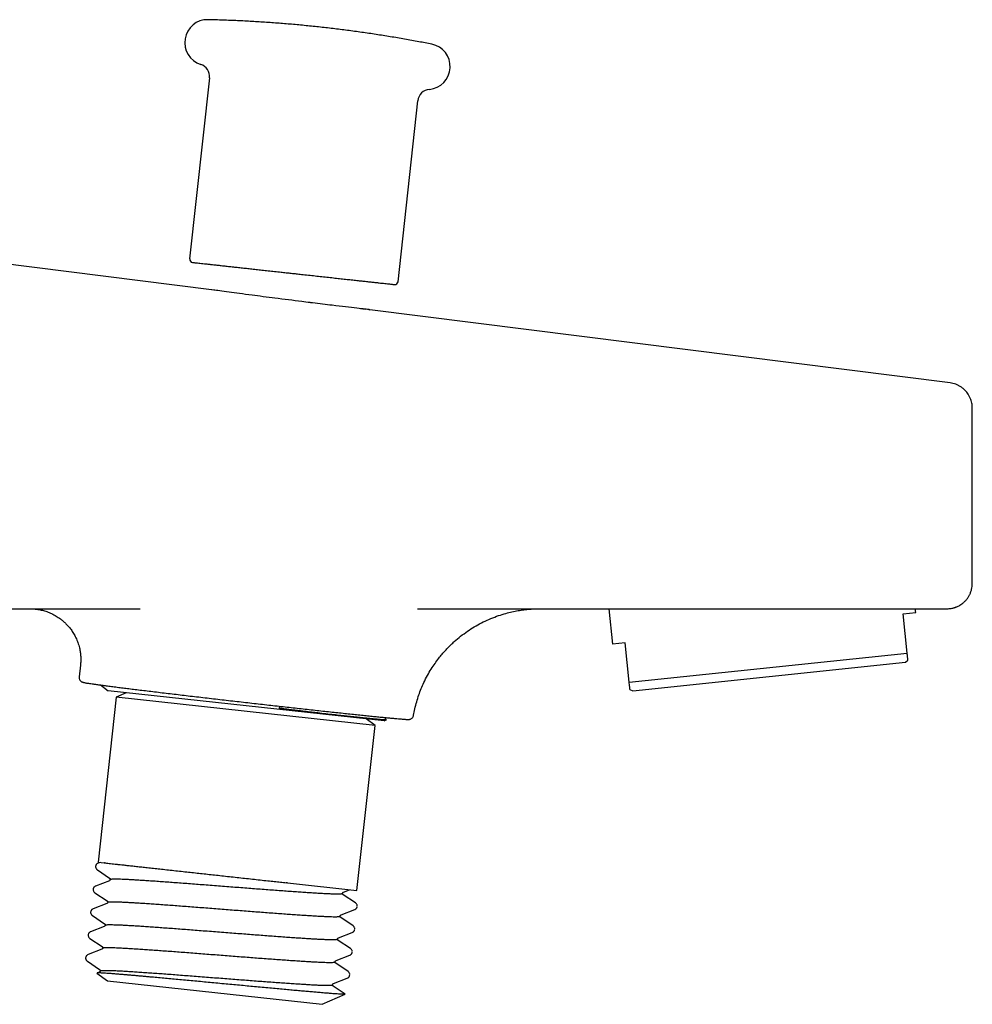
# Model space of a CAD drawing. Header units: millimetres. Extents: x 8 to 1762, y 12 to 2803.
# Tile 66 of 118: x 1262 to 1337, y 1511 to 1589. Entities that reach past the tile are written whole.
import ezdxf

# ---------------------------------------------------------------- set-up
doc = ezdxf.new("R2010")
doc.units = ezdxf.units.MM

msp = doc.modelspace()

# ---------------------------------------------------------------- linework, layer by layer
at = {"color": 7, "linetype": 'Continuous', "lineweight": 30}
for p, q in [((1277.105, 1584.115), (1275.545, 1569.866)), ((1291.947, 1568.071), (1293.507, 1582.319)), ((1277.265, 1567.442), (1252.385, 1570.58)), ((1288.996, 1565.953), (1289.368, 1565.91)), ((1289.643, 1565.879), (1289.737, 1565.868)), ((1335.402, 1560.107), (1289.719, 1565.87)), ((1337.152, 1544.334), (1337.152, 1558.123)), ((1231.132, 1542.334), (1271.642, 1542.334)), ((1293.483, 1542.334), (1329.968, 1542.334)), ((1308.532, 1542.334), (1308.826, 1539.535)), ((1331.7, 1541.939), (1332.695, 1542.044)), ((1332.695, 1542.044), (1332.664, 1542.334)), ((1332.025, 1538.849), (1331.7, 1541.939)), ((1309.821, 1539.64), (1308.826, 1539.535)), ((1310.145, 1536.549), (1309.821, 1539.64)), ((1310.145, 1536.549), (1332.025, 1538.849)), ((1331.898, 1538.139), (1332.085, 1538.275)), ((1266.95, 1537.881), (1266.847, 1536.976)), ((1321.157, 1537.01), (1331.898, 1538.139)), ((1310.417, 1535.881), (1321.157, 1537.01)), ((1268.516, 1536.335), (1269.134, 1535.882)), ((1279.989, 1534.694), (1269.134, 1535.882)), ((1310.206, 1535.975), (1310.417, 1535.881)), ((1269.758, 1535.378), (1268.337, 1522.389)), ((1270.551, 1535.727), (1269.758, 1535.378)), ((1290.137, 1533.147), (1269.758, 1535.378)), ((1290.855, 1533.504), (1279.989, 1534.694)), ((1282.59, 1534.518), (1282.665, 1534.657)), ((1290.137, 1533.147), (1289.438, 1533.66)), ((1290.855, 1533.504), (1291.025, 1533.58)), ((1293.17, 1533.954), (1293.17, 1533.954)), ((1288.715, 1520.158), (1290.137, 1533.147)), ((1268.493, 1522.372), (1268.336, 1522.311)), ((1268.337, 1522.389), (1268.818, 1522.336)), ((1268.846, 1522.333), (1268.818, 1522.336)), ((1268.279, 1521.789), (1269.245, 1521.143)), ((1269.222, 1520.933), (1268.139, 1520.512)), ((1269.292, 1521.032), (1269.292, 1521.032)), ((1283.251, 1520.756), (1283.154, 1520.767)), ((1283.251, 1520.756), (1288.715, 1520.158)), ((1268.082, 1519.989), (1269.048, 1519.344)), ((1287.587, 1519.94), (1287.587, 1519.94)), ((1288.6, 1519.183), (1287.634, 1519.828)), ((1287.657, 1520.038), (1288.129, 1520.222)), ((1269.025, 1519.134), (1267.942, 1518.712)), ((1269.095, 1519.233), (1269.095, 1519.233)), ((1267.885, 1518.19), (1268.851, 1517.544)), ((1287.39, 1518.14), (1287.39, 1518.141)), ((1288.403, 1517.383), (1287.437, 1518.029)), ((1287.46, 1518.239), (1288.543, 1518.66)), ((1268.828, 1517.335), (1267.746, 1516.913)), ((1268.898, 1517.433), (1268.898, 1517.433)), ((1287.263, 1516.439), (1288.346, 1516.861)), ((1267.688, 1516.391), (1268.654, 1515.745)), ((1287.193, 1516.341), (1287.193, 1516.341)), ((1288.206, 1515.584), (1287.241, 1516.23)), ((1268.631, 1515.536), (1267.549, 1515.114)), ((1268.701, 1515.634), (1268.701, 1515.634)), ((1287.067, 1514.64), (1288.149, 1515.062)), ((1267.491, 1514.592), (1268.457, 1513.946)), ((1286.996, 1514.542), (1286.996, 1514.542)), ((1288.009, 1513.785), (1287.044, 1514.431)), ((1268.251, 1513.657), (1269.075, 1513.053)), ((1268.504, 1513.835), (1268.504, 1513.835)), ((1269.075, 1513.053), (1277.52, 1512.128)), ((1286.799, 1512.742), (1286.799, 1512.743)), ((1287.78, 1512.007), (1286.847, 1512.631)), ((1286.87, 1512.841), (1287.952, 1513.263)), ((1277.52, 1512.128), (1285.974, 1511.203)), ((1285.974, 1511.203), (1287.781, 1511.998))]:
    msp.add_line(p, q, dxfattribs=at)
for centre, radius, start, end in [((1276.956, 1586.893), 1.8, 88.63685, 252.42533), ((1294.253, 1584.999), 1.8, 275.0817, 78.87018), ((1276.111, 1584.223), 1, 353.75351, 72.42533), ((1294.501, 1582.211), 1, 95.0817, 173.75351), ((1275.794, 1569.839), 0.25, 173.75351, 263.75351), ((1291.699, 1568.098), 0.25, 263.75351, 353.75351)]:
    msp.add_arc(centre, radius, start, end, dxfattribs=at)
for points, knots in [([(1294.594, 1586.766), (1294.257, 1586.832), (1293.548, 1586.97), (1292.464, 1587.165), (1291.341, 1587.355), (1290.217, 1587.533), (1289.09, 1587.699), (1287.961, 1587.852), (1286.831, 1587.993), (1285.699, 1588.122), (1284.566, 1588.238), (1283.432, 1588.342), (1282.296, 1588.433), (1281.159, 1588.512), (1280.022, 1588.578), (1278.883, 1588.632), (1277.881, 1588.67), (1277.259, 1588.685), (1277.016, 1588.69)], [0, 0, 0, 0, 0.058084, 0.1223859, 0.1866938, 0.2510077, 0.3153274, 0.3796532, 0.4439849, 0.5083225, 0.5726661, 0.6370156, 0.701371, 0.7657325, 0.8300998, 0.8944732, 0.9588525, 1, 1, 1, 1]), ([(1275.769, 1569.59), (1275.769, 1569.59), (1275.768, 1569.59), (1275.791, 1569.588), (1275.846, 1569.582), (1275.945, 1569.571), (1276.081, 1569.556), (1276.253, 1569.537), (1276.46, 1569.515), (1276.7, 1569.488), (1276.97, 1569.459), (1277.269, 1569.426), (1277.594, 1569.39), (1277.94, 1569.353), (1278.305, 1569.313), (1278.686, 1569.271), (1279.08, 1569.228), (1279.481, 1569.184), (1279.762, 1569.153), (1279.903, 1569.138)], [0, 0, 0, 0, 0.02613, 0.07337, 0.137721, 0.20189, 0.266185, 0.330535, 0.394704, 0.458999, 0.522006, 0.584842, 0.647794, 0.708276, 0.768604, 0.829032, 0.88607, 0.942989, 1, 1, 1, 1]), ([(1279.903, 1569.138), (1280.046, 1569.122), (1280.333, 1569.091), (1280.779, 1569.042), (1281.244, 1568.991), (1281.728, 1568.938), (1282.23, 1568.883), (1282.701, 1568.831), (1283.139, 1568.783), (1283.54, 1568.74), (1283.942, 1568.696), (1284.392, 1568.646), (1284.887, 1568.592), (1285.426, 1568.533), (1285.956, 1568.475), (1286.476, 1568.418), (1286.982, 1568.363), (1287.47, 1568.309), (1287.937, 1568.258), (1288.382, 1568.21), (1288.8, 1568.164), (1289.19, 1568.121), (1289.552, 1568.082), (1289.883, 1568.045), (1290.184, 1568.012), (1290.455, 1567.983), (1290.7, 1567.956), (1290.92, 1567.932), (1291.113, 1567.911), (1291.282, 1567.892), (1291.424, 1567.877), (1291.537, 1567.864), (1291.611, 1567.856), (1291.653, 1567.852), (1291.672, 1567.85), (1291.67, 1567.85), (1291.669, 1567.85)], [0, 0, 0, 0, 0.029473, 0.058884, 0.088343, 0.119595, 0.150767, 0.181991, 0.206425, 0.230788, 0.255143, 0.279553, 0.312804, 0.345961, 0.379184, 0.412434, 0.445592, 0.478814, 0.511371, 0.543839, 0.576368, 0.60762, 0.638792, 0.670016, 0.699496, 0.728907, 0.758359, 0.787839, 0.81725, 0.846701, 0.877953, 0.909126, 0.94035, 0.964784, 0.989147, 1, 1, 1, 1]), ([(1282.261, 1566.774), (1281.637, 1566.855), (1280.224, 1567.036), (1278.811, 1567.229), (1277.863, 1567.358), (1277.41, 1567.421), (1277.21, 1567.449), (1277.261, 1567.442), (1277.265, 1567.441)], [0, 0, 0, 0, 0.221313, 0.500319, 0.661672, 0.822584, 0.983586, 1, 1, 1, 1]), ([(1289.719, 1565.87), (1289.719, 1565.87), (1289.719, 1565.87), (1289.364, 1565.911), (1288.54, 1566.006), (1287.058, 1566.181), (1285.736, 1566.339), (1285.173, 1566.406), (1285.149, 1566.409), (1285.143, 1566.41), (1285.141, 1566.41), (1285.103, 1566.415), (1284.843, 1566.448), (1283.885, 1566.568), (1282.963, 1566.685), (1282.261, 1566.774)], [0, 0, 0, 0, 0.0837276, 0.2078144, 0.3315555, 0.5739339, 0.7333724, 0.7386219, 0.7399918, 0.7403634, 0.740471, 0.7405272, 0.7505921, 0.8101307, 1, 1, 1, 1]), ([(1337.152, 1558.123), (1337.151, 1558.172), (1337.149, 1558.276), (1337.129, 1558.44), (1337.093, 1558.62), (1337.033, 1558.814), (1336.945, 1559.019), (1336.836, 1559.21), (1336.711, 1559.381), (1336.576, 1559.532), (1336.421, 1559.674), (1336.246, 1559.802), (1336.053, 1559.913), (1335.846, 1560.003), (1335.628, 1560.071), (1335.478, 1560.095), (1335.402, 1560.107)], [0, 0, 0, 0, 0.050734, 0.107765, 0.171335, 0.241602, 0.318588, 0.40213, 0.46888, 0.538834, 0.611632, 0.686824, 0.763876, 0.842189, 0.921117, 1, 1, 1, 1]), ([(1335.152, 1542.334), (1335.215, 1542.336), (1335.331, 1542.339), (1335.487, 1542.361), (1335.612, 1542.387), (1335.71, 1542.413), (1335.785, 1542.436), (1335.854, 1542.461), (1335.936, 1542.493), (1336.047, 1542.544), (1336.187, 1542.619), (1336.351, 1542.728), (1336.531, 1542.878), (1336.692, 1543.051), (1336.827, 1543.235), (1336.935, 1543.419), (1337.027, 1543.626), (1337.097, 1543.85), (1337.143, 1544.088), (1337.149, 1544.252), (1337.152, 1544.334)], [0, 0, 0, 0, 0.060163, 0.110524, 0.150367, 0.182294, 0.206774, 0.225483, 0.252594, 0.291242, 0.341723, 0.404263, 0.478886, 0.565246, 0.628958, 0.697076, 0.76902, 0.844067, 0.921371, 1, 1, 1, 1]), ([(1262.976, 1542.333), (1263.022, 1542.333), (1263.124, 1542.333), (1263.295, 1542.322), (1263.484, 1542.303), (1263.675, 1542.273), (1263.861, 1542.236), (1264.04, 1542.191), (1264.284, 1542.118), (1264.591, 1542.001), (1264.951, 1541.82), (1265.237, 1541.637), (1265.459, 1541.471), (1265.633, 1541.326), (1265.818, 1541.152), (1266.015, 1540.94), (1266.216, 1540.687), (1266.412, 1540.39), (1266.596, 1540.049), (1266.755, 1539.666), (1266.868, 1539.283), (1266.939, 1538.911), (1266.973, 1538.562), (1266.98, 1538.217), (1266.959, 1537.989), (1266.949, 1537.881)], [0, 0, 0, 0, 0.0219283, 0.048215, 0.0777086, 0.1062106, 0.1342371, 0.161726, 0.1886256, 0.247418, 0.3071639, 0.3676097, 0.3979961, 0.4305086, 0.4681963, 0.5110739, 0.559005, 0.6118091, 0.6692166, 0.7307898, 0.7958861, 0.8465965, 0.8986489, 0.9517106, 1, 1, 1, 1]), ([(1293.175, 1533.953), (1293.205, 1534.121), (1293.271, 1534.478), (1293.409, 1535.01), (1293.577, 1535.543), (1293.768, 1536.048), (1293.993, 1536.562), (1294.254, 1537.074), (1294.548, 1537.577), (1294.848, 1538.029), (1295.138, 1538.421), (1295.411, 1538.757), (1295.662, 1539.043), (1295.902, 1539.296), (1296.136, 1539.528), (1296.454, 1539.823), (1296.876, 1540.178), (1297.402, 1540.564), (1297.949, 1540.914), (1298.511, 1541.226), (1299.099, 1541.505), (1299.699, 1541.743), (1300.266, 1541.927), (1300.791, 1542.065), (1301.27, 1542.166), (1301.664, 1542.23), (1301.974, 1542.269), (1302.207, 1542.293), (1302.419, 1542.31), (1302.61, 1542.321), (1302.783, 1542.329), (1302.956, 1542.333), (1303.064, 1542.334), (1303.119, 1542.334)], [0, 0, 0, 0, 0.0358708, 0.0761663, 0.1152979, 0.1531312, 0.1895437, 0.2328935, 0.2736685, 0.3117151, 0.3469092, 0.3759407, 0.4025503, 0.4266981, 0.449125, 0.471847, 0.5176044, 0.5647777, 0.6087968, 0.6537928, 0.699655, 0.7452519, 0.789266, 0.8247078, 0.8590094, 0.8921649, 0.9083261, 0.9245812, 0.9414674, 0.9548146, 0.9689256, 0.9839454, 1, 1, 1, 1]), ([(1329.968, 1542.334), (1330.123, 1542.334), (1330.431, 1542.334), (1330.888, 1542.334), (1331.337, 1542.334), (1331.754, 1542.334), (1332.137, 1542.334), (1332.487, 1542.334), (1332.824, 1542.334), (1333.144, 1542.334), (1333.47, 1542.334), (1333.792, 1542.334), (1334.095, 1542.334), (1334.356, 1542.334), (1334.555, 1542.334), (1334.703, 1542.334), (1334.81, 1542.334), (1334.89, 1542.334), (1334.944, 1542.334), (1334.958, 1542.334), (1334.965, 1542.334)], [0, 0, 0, 0, 0.060382, 0.120236, 0.180082, 0.240438, 0.291885, 0.343206, 0.395202, 0.447582, 0.500005, 0.565571, 0.631069, 0.695335, 0.759532, 0.807902, 0.855869, 0.903697, 0.951652, 1, 1, 1, 1]), ([(1334.965, 1542.334), (1335.003, 1542.334), (1335.079, 1542.334), (1335.135, 1542.334), (1335.159, 1542.334), (1335.152, 1542.334), (1335.152, 1542.334)], [0, 0, 0, 0, 0.333408, 0.666726, 0.999999, 1, 1, 1, 1]), ([(1332.085, 1538.276), (1332.085, 1538.275), (1332.086, 1538.269), (1332.083, 1538.291), (1332.078, 1538.341), (1332.069, 1538.427), (1332.057, 1538.54), (1332.043, 1538.679), (1332.031, 1538.792), (1332.025, 1538.849)], [0, 0, 0, 0, 0.006441, 0.177767, 0.349095, 0.511293, 0.673722, 0.836773, 1, 1, 1, 1]), ([(1266.847, 1536.976), (1266.845, 1536.942), (1266.843, 1536.877), (1266.866, 1536.791), (1266.9, 1536.724), (1266.937, 1536.673), (1266.971, 1536.637), (1267.007, 1536.608), (1267.029, 1536.595), (1267.048, 1536.585), (1267.072, 1536.575), (1267.098, 1536.565), (1267.136, 1536.552), (1267.191, 1536.538), (1267.272, 1536.519), (1267.374, 1536.499), (1267.504, 1536.478), (1267.668, 1536.453), (1267.876, 1536.423), (1268.139, 1536.386), (1268.442, 1536.345), (1268.787, 1536.299), (1269.175, 1536.249), (1269.605, 1536.193), (1270.058, 1536.136), (1270.527, 1536.077), (1271.009, 1536.018), (1271.522, 1535.955), (1272.065, 1535.888), (1272.636, 1535.819), (1273.23, 1535.748), (1273.841, 1535.674), (1274.468, 1535.6), (1275.108, 1535.524), (1275.758, 1535.448), (1276.418, 1535.371), (1277.084, 1535.293), (1277.755, 1535.215), (1278.429, 1535.137), (1279.104, 1535.06), (1279.777, 1534.983), (1280.447, 1534.907), (1281.112, 1534.831), (1281.771, 1534.757), (1282.422, 1534.684), (1283.066, 1534.612), (1283.705, 1534.541), (1284.337, 1534.471), (1284.961, 1534.402), (1285.576, 1534.335), (1286.179, 1534.269), (1286.769, 1534.206), (1287.342, 1534.144), (1287.898, 1534.085), (1288.435, 1534.028), (1288.949, 1533.974), (1289.44, 1533.923), (1289.905, 1533.875), (1290.342, 1533.831), (1290.748, 1533.791), (1291.117, 1533.755), (1291.445, 1533.723), (1291.73, 1533.697), (1291.976, 1533.675), (1292.185, 1533.657), (1292.36, 1533.644), (1292.503, 1533.633), (1292.617, 1533.626), (1292.698, 1533.623), (1292.75, 1533.621), (1292.794, 1533.621), (1292.873, 1533.634), (1292.964, 1533.667), (1293.055, 1533.727), (1293.122, 1533.811), (1293.16, 1533.891), (1293.168, 1533.935), (1293.171, 1533.953)], [0, 0, 0, 0, 0.002773, 0.005384, 0.007875, 0.010295, 0.012696, 0.015135, 0.019325, 0.023736, 0.028263, 0.032906, 0.037667, 0.047359, 0.057506, 0.070183, 0.083513, 0.097502, 0.114792, 0.132346, 0.150165, 0.168248, 0.186596, 0.205208, 0.224086, 0.240821, 0.257759, 0.2749, 0.292244, 0.30975, 0.327199, 0.34456, 0.361833, 0.379018, 0.396114, 0.413122, 0.430043, 0.446875, 0.463619, 0.480275, 0.496843, 0.513323, 0.529715, 0.546018, 0.562234, 0.578412, 0.594687, 0.611068, 0.627554, 0.644145, 0.660843, 0.677645, 0.694554, 0.711568, 0.728687, 0.745913, 0.763244, 0.78068, 0.798223, 0.815871, 0.833407, 0.850374, 0.866759, 0.882561, 0.897781, 0.91242, 0.926477, 0.939953, 0.952848, 0.961122, 0.969127, 0.976944, 0.98279, 0.988697, 0.994726, 0.997808, 1, 1, 1, 1]), ([(1310.206, 1535.976), (1310.206, 1535.976), (1310.206, 1535.97), (1310.204, 1535.991), (1310.199, 1536.042), (1310.19, 1536.128), (1310.178, 1536.24), (1310.163, 1536.379), (1310.151, 1536.493), (1310.145, 1536.549)], [0, 0, 0, 0, 0.006441, 0.177767, 0.349095, 0.511293, 0.673722, 0.836773, 1, 1, 1, 1]), ([(1285.473, 1534.148), (1285.36, 1534.161), (1285.136, 1534.187), (1284.793, 1534.227), (1284.452, 1534.267), (1284.126, 1534.306), (1283.831, 1534.341), (1283.577, 1534.372), (1283.366, 1534.399), (1283.19, 1534.422), (1283.039, 1534.442), (1282.904, 1534.461), (1282.791, 1534.478), (1282.704, 1534.492), (1282.644, 1534.503), (1282.609, 1534.51), (1282.594, 1534.515), (1282.591, 1534.517), (1282.59, 1534.518), (1282.59, 1534.518), (1282.59, 1534.518)], [0, 0, 0, 0, 0.123159, 0.245582, 0.367279, 0.48343, 0.583904, 0.670144, 0.742139, 0.797613, 0.847991, 0.893275, 0.933471, 0.961789, 0.982193, 0.99474, 0.998159, 0.999228, 0.999639, 1, 1, 1, 1]), ([(1291.025, 1533.58), (1291.022, 1533.579), (1291.014, 1533.577), (1290.975, 1533.578), (1290.909, 1533.581), (1290.817, 1533.587), (1290.7, 1533.596), (1290.557, 1533.608), (1290.39, 1533.623), (1290.198, 1533.641), (1289.983, 1533.662), (1289.744, 1533.686), (1289.482, 1533.712), (1289.198, 1533.741), (1288.892, 1533.773), (1288.565, 1533.807), (1288.219, 1533.844), (1287.805, 1533.889), (1287.315, 1533.942), (1286.736, 1534.006), (1286.124, 1534.075), (1285.69, 1534.124), (1285.473, 1534.148)], [0, 0, 0, 0, 0.034961, 0.081718, 0.128501, 0.175258, 0.222014, 0.268798, 0.315554, 0.36231, 0.409093, 0.455849, 0.502604, 0.549386, 0.596142, 0.642896, 0.689678, 0.736433, 0.801727, 0.867021, 0.93351, 1, 1, 1, 1]), ([(1291.025, 1533.585), (1291.021, 1533.589), (1291.007, 1533.6), (1290.987, 1533.632), (1290.967, 1533.684), (1290.968, 1533.728), (1290.969, 1533.749)], [0, 0, 0, 0, 0.1448137, 0.4865853, 0.7654347, 1, 1, 1, 1]), ([(1268.143, 1522.062), (1268.143, 1522.048), (1268.142, 1522.017), (1268.151, 1521.958), (1268.177, 1521.893), (1268.223, 1521.831), (1268.26, 1521.803), (1268.279, 1521.789)], [0, 0, 0, 0, 0.09583, 0.201979, 0.444854, 0.716493, 1, 1, 1, 1]), ([(1268.336, 1522.311), (1268.314, 1522.301), (1268.271, 1522.281), (1268.22, 1522.237), (1268.186, 1522.19), (1268.158, 1522.14), (1268.149, 1522.093), (1268.143, 1522.062)], [0, 0, 0, 0, 0.3075749, 0.587866, 0.7085185, 0.8139244, 1, 1, 1, 1]), ([(1268.846, 1522.333), (1268.898, 1522.327), (1269.002, 1522.316), (1269.201, 1522.294), (1269.427, 1522.269), (1269.685, 1522.241), (1269.941, 1522.213), (1270.119, 1522.193), (1270.194, 1522.185)], [0, 0, 0, 0, 0.175547, 0.35017, 0.524962, 0.699608, 0.875126, 1, 1, 1, 1]), ([(1270.194, 1522.185), (1270.302, 1522.173), (1270.519, 1522.15), (1270.878, 1522.11), (1271.259, 1522.069), (1271.664, 1522.024), (1272.1, 1521.977), (1272.57, 1521.925), (1273.074, 1521.87), (1273.603, 1521.812), (1274.156, 1521.752), (1274.731, 1521.689), (1275.127, 1521.645), (1275.324, 1521.624)], [0, 0, 0, 0, 0.08555, 0.171711, 0.258008, 0.344306, 0.430469, 0.523739, 0.617096, 0.710367, 0.80688, 0.903487, 1, 1, 1, 1]), ([(1269.246, 1521.142), (1269.249, 1521.139), (1269.256, 1521.134), (1269.267, 1521.122), (1269.278, 1521.104), (1269.287, 1521.082), (1269.293, 1521.057), (1269.292, 1521.04), (1269.292, 1521.032)], [0, 0, 0, 0, 0.249386, 0.494719, 0.682598, 0.816941, 0.916872, 1, 1, 1, 1]), ([(1275.324, 1521.624), (1275.501, 1521.604), (1275.857, 1521.565), (1276.401, 1521.506), (1276.953, 1521.446), (1277.509, 1521.385), (1278.082, 1521.322), (1278.671, 1521.257), (1279.274, 1521.191), (1279.881, 1521.125), (1280.49, 1521.058), (1281.097, 1520.992), (1281.493, 1520.949), (1281.691, 1520.927)], [0, 0, 0, 0, 0.0856772, 0.1719596, 0.2583771, 0.3447936, 0.4310746, 0.5241908, 0.6173929, 0.7105075, 0.8069739, 0.9035381, 1, 1, 1, 1]), ([(1268.139, 1520.512), (1268.117, 1520.501), (1268.074, 1520.482), (1268.023, 1520.438), (1267.989, 1520.391), (1267.961, 1520.341), (1267.952, 1520.293), (1267.947, 1520.263)], [0, 0, 0, 0, 0.307533, 0.587802, 0.708459, 0.813879, 1, 1, 1, 1]), ([(1269.292, 1521.032), (1269.29, 1521.024), (1269.287, 1521.006), (1269.277, 1520.984), (1269.262, 1520.962), (1269.242, 1520.943), (1269.229, 1520.937), (1269.222, 1520.933)], [0, 0, 0, 0, 0.08969, 0.200685, 0.352858, 0.65274, 1, 1, 1, 1]), ([(1269.292, 1521.032), (1269.297, 1521.038), (1269.306, 1521.05), (1269.378, 1521.062), (1269.491, 1521.07), (1269.65, 1521.074), (1269.851, 1521.072), (1270.093, 1521.067), (1270.374, 1521.056), (1270.688, 1521.042), (1270.927, 1521.028), (1271.047, 1521.022)], [0, 0, 0, 0, 0.110727, 0.22241, 0.334783, 0.447571, 0.56049, 0.671247, 0.781591, 0.891259, 1, 1, 1, 1]), ([(1271.047, 1521.022), (1271.175, 1521.014), (1271.432, 1520.999), (1271.863, 1520.972), (1272.327, 1520.942), (1272.823, 1520.908), (1273.345, 1520.872), (1273.888, 1520.833), (1274.448, 1520.792), (1275.023, 1520.749), (1275.417, 1520.719), (1275.614, 1520.704)], [0, 0, 0, 0, 0.110727, 0.22241, 0.334783, 0.447571, 0.56049, 0.671247, 0.781591, 0.891259, 1, 1, 1, 1]), ([(1275.614, 1520.704), (1275.816, 1520.688), (1276.223, 1520.657), (1276.851, 1520.608), (1277.489, 1520.559), (1278.134, 1520.509), (1278.778, 1520.46), (1279.415, 1520.41), (1280.042, 1520.362), (1280.658, 1520.314), (1281.057, 1520.284), (1281.256, 1520.268)], [0, 0, 0, 0, 0.110727, 0.22241, 0.334783, 0.447571, 0.56049, 0.671247, 0.781591, 0.891259, 1, 1, 1, 1]), ([(1281.691, 1520.927), (1281.864, 1520.908), (1282.202, 1520.871), (1282.691, 1520.817), (1282.999, 1520.784), (1283.154, 1520.767)], [0, 0, 0, 0, 0.344382, 0.671588, 1, 1, 1, 1]), ([(1267.947, 1520.263), (1267.946, 1520.248), (1267.945, 1520.218), (1267.954, 1520.159), (1267.98, 1520.094), (1268.026, 1520.032), (1268.063, 1520.004), (1268.082, 1519.989)], [0, 0, 0, 0, 0.09583, 0.201979, 0.444854, 0.716493, 1, 1, 1, 1]), ([(1281.256, 1520.268), (1281.457, 1520.253), (1281.859, 1520.222), (1282.443, 1520.178), (1283.013, 1520.137), (1283.561, 1520.097), (1284.082, 1520.061), (1284.571, 1520.028), (1285.025, 1519.999), (1285.448, 1519.972), (1285.701, 1519.957), (1285.827, 1519.95)], [0, 0, 0, 0, 0.110727, 0.22241, 0.334783, 0.447571, 0.56049, 0.671247, 0.781591, 0.891259, 1, 1, 1, 1]), ([(1285.827, 1519.95), (1285.948, 1519.943), (1286.192, 1519.93), (1286.512, 1519.915), (1286.796, 1519.904), (1287.039, 1519.899), (1287.238, 1519.898), (1287.393, 1519.901), (1287.503, 1519.909), (1287.572, 1519.922), (1287.582, 1519.934), (1287.587, 1519.939)], [0, 0, 0, 0, 0.110727, 0.22241, 0.334783, 0.447571, 0.56049, 0.671247, 0.781591, 0.891259, 1, 1, 1, 1]), ([(1287.633, 1519.829), (1287.63, 1519.832), (1287.623, 1519.837), (1287.612, 1519.85), (1287.6, 1519.867), (1287.591, 1519.889), (1287.586, 1519.914), (1287.587, 1519.932), (1287.587, 1519.94)], [0, 0, 0, 0, 0.248776, 0.494462, 0.682484, 0.816898, 0.916861, 1, 1, 1, 1]), ([(1287.587, 1519.94), (1287.589, 1519.948), (1287.592, 1519.965), (1287.602, 1519.988), (1287.617, 1520.01), (1287.637, 1520.028), (1287.65, 1520.034), (1287.657, 1520.038)], [0, 0, 0, 0, 0.089757, 0.200863, 0.353162, 0.652979, 1, 1, 1, 1]), ([(1269.095, 1519.233), (1269.094, 1519.225), (1269.09, 1519.207), (1269.08, 1519.185), (1269.065, 1519.163), (1269.045, 1519.144), (1269.032, 1519.138), (1269.025, 1519.134)], [0, 0, 0, 0, 0.08969, 0.200685, 0.352858, 0.65274, 1, 1, 1, 1]), ([(1269.049, 1519.343), (1269.052, 1519.34), (1269.059, 1519.335), (1269.07, 1519.322), (1269.082, 1519.305), (1269.091, 1519.283), (1269.096, 1519.258), (1269.095, 1519.241), (1269.095, 1519.233)], [0, 0, 0, 0, 0.249386, 0.494719, 0.682598, 0.816941, 0.916872, 1, 1, 1, 1]), ([(1269.095, 1519.232), (1269.1, 1519.238), (1269.11, 1519.25), (1269.181, 1519.263), (1269.294, 1519.271), (1269.453, 1519.275), (1269.654, 1519.273), (1269.897, 1519.267), (1270.177, 1519.257), (1270.491, 1519.242), (1270.73, 1519.229), (1270.85, 1519.222)], [0, 0, 0, 0, 0.110727, 0.22241, 0.334783, 0.447571, 0.56049, 0.671247, 0.781591, 0.891259, 1, 1, 1, 1]), ([(1270.85, 1519.222), (1270.978, 1519.215), (1271.235, 1519.2), (1271.666, 1519.173), (1272.13, 1519.143), (1272.626, 1519.109), (1273.148, 1519.073), (1273.691, 1519.034), (1274.251, 1518.993), (1274.826, 1518.95), (1275.22, 1518.92), (1275.417, 1518.905)], [0, 0, 0, 0, 0.110727, 0.22241, 0.334783, 0.447571, 0.56049, 0.671247, 0.781591, 0.891259, 1, 1, 1, 1]), ([(1275.417, 1518.905), (1275.619, 1518.889), (1276.027, 1518.857), (1276.654, 1518.809), (1277.292, 1518.76), (1277.937, 1518.71), (1278.581, 1518.66), (1279.219, 1518.611), (1279.845, 1518.563), (1280.461, 1518.515), (1280.86, 1518.484), (1281.06, 1518.469)], [0, 0, 0, 0, 0.110727, 0.22241, 0.334783, 0.447571, 0.56049, 0.671247, 0.781591, 0.891259, 1, 1, 1, 1]), ([(1288.543, 1518.66), (1288.564, 1518.67), (1288.606, 1518.689), (1288.656, 1518.731), (1288.69, 1518.776), (1288.717, 1518.824), (1288.728, 1518.869), (1288.734, 1518.898)], [0, 0, 0, 0, 0.306237, 0.586364, 0.707722, 0.813783, 1, 1, 1, 1]), ([(1288.733, 1518.955), (1288.733, 1518.966), (1288.733, 1519.013), (1288.703, 1519.073), (1288.659, 1519.139), (1288.62, 1519.168), (1288.6, 1519.183)], [0, 0, 0, 0, 0.082384, 0.360611, 0.673216, 1, 1, 1, 1]), ([(1267.75, 1518.464), (1267.749, 1518.449), (1267.748, 1518.418), (1267.757, 1518.36), (1267.783, 1518.295), (1267.829, 1518.233), (1267.866, 1518.205), (1267.885, 1518.19)], [0, 0, 0, 0, 0.09583, 0.201979, 0.444854, 0.716493, 1, 1, 1, 1]), ([(1267.942, 1518.712), (1267.92, 1518.702), (1267.877, 1518.683), (1267.826, 1518.639), (1267.792, 1518.591), (1267.764, 1518.541), (1267.755, 1518.494), (1267.75, 1518.464)], [0, 0, 0, 0, 0.307533, 0.587802, 0.708459, 0.813879, 1, 1, 1, 1]), ([(1281.06, 1518.469), (1281.26, 1518.454), (1281.662, 1518.423), (1282.246, 1518.379), (1282.816, 1518.337), (1283.364, 1518.298), (1283.885, 1518.262), (1284.374, 1518.229), (1284.828, 1518.199), (1285.251, 1518.173), (1285.504, 1518.158), (1285.63, 1518.151)], [0, 0, 0, 0, 0.110727, 0.22241, 0.334783, 0.447571, 0.56049, 0.671247, 0.781591, 0.891259, 1, 1, 1, 1]), ([(1285.63, 1518.151), (1285.751, 1518.144), (1285.995, 1518.131), (1286.315, 1518.116), (1286.599, 1518.105), (1286.842, 1518.099), (1287.042, 1518.098), (1287.196, 1518.102), (1287.306, 1518.11), (1287.375, 1518.123), (1287.385, 1518.134), (1287.39, 1518.14)], [0, 0, 0, 0, 0.110727, 0.22241, 0.334783, 0.447571, 0.56049, 0.671247, 0.781591, 0.891259, 1, 1, 1, 1]), ([(1287.39, 1518.141), (1287.392, 1518.148), (1287.395, 1518.166), (1287.405, 1518.189), (1287.42, 1518.21), (1287.44, 1518.229), (1287.453, 1518.235), (1287.46, 1518.239)], [0, 0, 0, 0, 0.089757, 0.200863, 0.353162, 0.652979, 1, 1, 1, 1]), ([(1287.436, 1518.03), (1287.433, 1518.033), (1287.426, 1518.038), (1287.415, 1518.051), (1287.403, 1518.068), (1287.395, 1518.09), (1287.389, 1518.115), (1287.39, 1518.133), (1287.39, 1518.141)], [0, 0, 0, 0, 0.248776, 0.494462, 0.682484, 0.816898, 0.916861, 1, 1, 1, 1]), ([(1268.898, 1517.433), (1268.897, 1517.426), (1268.893, 1517.408), (1268.883, 1517.385), (1268.868, 1517.363), (1268.848, 1517.345), (1268.835, 1517.338), (1268.828, 1517.335)], [0, 0, 0, 0, 0.08969, 0.200685, 0.352858, 0.65274, 1, 1, 1, 1]), ([(1268.852, 1517.543), (1268.855, 1517.541), (1268.862, 1517.536), (1268.873, 1517.523), (1268.885, 1517.506), (1268.894, 1517.484), (1268.899, 1517.459), (1268.898, 1517.441), (1268.898, 1517.433)], [0, 0, 0, 0, 0.249386, 0.494719, 0.682598, 0.816941, 0.916872, 1, 1, 1, 1]), ([(1268.898, 1517.433), (1268.903, 1517.439), (1268.913, 1517.451), (1268.984, 1517.464), (1269.097, 1517.472), (1269.256, 1517.475), (1269.457, 1517.474), (1269.7, 1517.468), (1269.98, 1517.458), (1270.294, 1517.443), (1270.534, 1517.43), (1270.653, 1517.423)], [0, 0, 0, 0, 0.110727, 0.22241, 0.334783, 0.447571, 0.56049, 0.671247, 0.781591, 0.891259, 1, 1, 1, 1]), ([(1270.653, 1517.423), (1270.781, 1517.416), (1271.038, 1517.401), (1271.469, 1517.374), (1271.933, 1517.344), (1272.429, 1517.31), (1272.951, 1517.274), (1273.494, 1517.235), (1274.054, 1517.194), (1274.629, 1517.151), (1275.023, 1517.12), (1275.22, 1517.105)], [0, 0, 0, 0, 0.1107269, 0.22241, 0.3347832, 0.4475707, 0.5604901, 0.6712474, 0.7815906, 0.8912587, 1, 1, 1, 1]), ([(1288.536, 1517.156), (1288.536, 1517.166), (1288.536, 1517.214), (1288.506, 1517.274), (1288.462, 1517.34), (1288.423, 1517.369), (1288.403, 1517.383)], [0, 0, 0, 0, 0.082384, 0.360611, 0.673216, 1, 1, 1, 1]), ([(1267.553, 1516.665), (1267.552, 1516.65), (1267.551, 1516.619), (1267.56, 1516.56), (1267.586, 1516.495), (1267.632, 1516.434), (1267.669, 1516.405), (1267.688, 1516.391)], [0, 0, 0, 0, 0.09583, 0.201979, 0.444854, 0.716493, 1, 1, 1, 1]), ([(1267.746, 1516.913), (1267.723, 1516.903), (1267.68, 1516.883), (1267.629, 1516.839), (1267.595, 1516.792), (1267.567, 1516.742), (1267.558, 1516.695), (1267.553, 1516.665)], [0, 0, 0, 0, 0.307533, 0.587802, 0.708459, 0.813879, 1, 1, 1, 1]), ([(1275.22, 1517.105), (1275.423, 1517.09), (1275.83, 1517.058), (1276.457, 1517.01), (1277.095, 1516.961), (1277.74, 1516.911), (1278.384, 1516.861), (1279.022, 1516.812), (1279.648, 1516.764), (1280.264, 1516.716), (1280.664, 1516.685), (1280.863, 1516.67)], [0, 0, 0, 0, 0.110727, 0.22241, 0.334783, 0.447571, 0.56049, 0.671247, 0.781591, 0.891259, 1, 1, 1, 1]), ([(1280.863, 1516.67), (1281.063, 1516.654), (1281.465, 1516.624), (1282.049, 1516.58), (1282.619, 1516.538), (1283.167, 1516.499), (1283.688, 1516.463), (1284.177, 1516.43), (1284.632, 1516.4), (1285.054, 1516.374), (1285.307, 1516.359), (1285.433, 1516.352)], [0, 0, 0, 0, 0.1107269, 0.22241, 0.3347832, 0.4475707, 0.5604901, 0.6712474, 0.7815906, 0.8912587, 1, 1, 1, 1]), ([(1288.346, 1516.861), (1288.367, 1516.871), (1288.409, 1516.89), (1288.459, 1516.932), (1288.493, 1516.977), (1288.521, 1517.024), (1288.531, 1517.07), (1288.537, 1517.099)], [0, 0, 0, 0, 0.306237, 0.586364, 0.707722, 0.813783, 1, 1, 1, 1]), ([(1268.655, 1515.744), (1268.658, 1515.742), (1268.665, 1515.736), (1268.676, 1515.724), (1268.688, 1515.707), (1268.697, 1515.685), (1268.702, 1515.66), (1268.701, 1515.642), (1268.701, 1515.634)], [0, 0, 0, 0, 0.249386, 0.494719, 0.682598, 0.816941, 0.916872, 1, 1, 1, 1]), ([(1285.433, 1516.352), (1285.555, 1516.345), (1285.798, 1516.331), (1286.118, 1516.317), (1286.402, 1516.306), (1286.645, 1516.3), (1286.845, 1516.299), (1287, 1516.303), (1287.109, 1516.311), (1287.178, 1516.323), (1287.188, 1516.335), (1287.193, 1516.341)], [0, 0, 0, 0, 0.110727, 0.22241, 0.334783, 0.447571, 0.56049, 0.671247, 0.781591, 0.891259, 1, 1, 1, 1]), ([(1287.193, 1516.341), (1287.195, 1516.349), (1287.198, 1516.367), (1287.208, 1516.389), (1287.223, 1516.411), (1287.243, 1516.429), (1287.256, 1516.436), (1287.263, 1516.439)], [0, 0, 0, 0, 0.089757, 0.200863, 0.353162, 0.652979, 1, 1, 1, 1]), ([(1287.239, 1516.231), (1287.236, 1516.234), (1287.229, 1516.239), (1287.218, 1516.251), (1287.207, 1516.269), (1287.198, 1516.291), (1287.192, 1516.316), (1287.193, 1516.333), (1287.193, 1516.341)], [0, 0, 0, 0, 0.248776, 0.494462, 0.682484, 0.816898, 0.916861, 1, 1, 1, 1]), ([(1267.549, 1515.114), (1267.526, 1515.104), (1267.483, 1515.084), (1267.432, 1515.04), (1267.398, 1514.993), (1267.37, 1514.943), (1267.361, 1514.896), (1267.356, 1514.865)], [0, 0, 0, 0, 0.307533, 0.587802, 0.708459, 0.813879, 1, 1, 1, 1]), ([(1268.701, 1515.634), (1268.7, 1515.626), (1268.696, 1515.609), (1268.686, 1515.586), (1268.671, 1515.564), (1268.651, 1515.546), (1268.638, 1515.539), (1268.631, 1515.536)], [0, 0, 0, 0, 0.08969, 0.200685, 0.352858, 0.65274, 1, 1, 1, 1]), ([(1268.701, 1515.634), (1268.706, 1515.64), (1268.716, 1515.652), (1268.787, 1515.664), (1268.9, 1515.673), (1269.059, 1515.676), (1269.261, 1515.675), (1269.503, 1515.669), (1269.783, 1515.658), (1270.097, 1515.644), (1270.337, 1515.63), (1270.456, 1515.624)], [0, 0, 0, 0, 0.110727, 0.22241, 0.334783, 0.447571, 0.56049, 0.671247, 0.781591, 0.891259, 1, 1, 1, 1]), ([(1270.456, 1515.624), (1270.584, 1515.616), (1270.841, 1515.601), (1271.272, 1515.574), (1271.736, 1515.544), (1272.232, 1515.511), (1272.754, 1515.474), (1273.298, 1515.435), (1273.857, 1515.394), (1274.432, 1515.351), (1274.826, 1515.321), (1275.023, 1515.306)], [0, 0, 0, 0, 0.1107269, 0.22241, 0.3347832, 0.4475707, 0.5604901, 0.6712474, 0.7815906, 0.8912587, 1, 1, 1, 1]), ([(1275.023, 1515.306), (1275.226, 1515.29), (1275.633, 1515.259), (1276.26, 1515.211), (1276.898, 1515.161), (1277.543, 1515.111), (1278.187, 1515.062), (1278.825, 1515.013), (1279.451, 1514.964), (1280.067, 1514.917), (1280.467, 1514.886), (1280.666, 1514.87)], [0, 0, 0, 0, 0.110727, 0.22241, 0.334783, 0.447571, 0.56049, 0.671247, 0.781591, 0.891259, 1, 1, 1, 1]), ([(1288.149, 1515.062), (1288.171, 1515.072), (1288.212, 1515.091), (1288.262, 1515.133), (1288.296, 1515.178), (1288.324, 1515.225), (1288.334, 1515.271), (1288.34, 1515.3)], [0, 0, 0, 0, 0.3062371, 0.5863642, 0.7077219, 0.8137826, 1, 1, 1, 1]), ([(1288.339, 1515.356), (1288.339, 1515.367), (1288.339, 1515.415), (1288.309, 1515.474), (1288.265, 1515.54), (1288.226, 1515.569), (1288.206, 1515.584)], [0, 0, 0, 0, 0.082384, 0.360611, 0.673216, 1, 1, 1, 1]), ([(1267.356, 1514.865), (1267.355, 1514.851), (1267.354, 1514.82), (1267.363, 1514.761), (1267.389, 1514.696), (1267.435, 1514.634), (1267.472, 1514.606), (1267.491, 1514.592)], [0, 0, 0, 0, 0.09583, 0.201979, 0.444854, 0.716493, 1, 1, 1, 1]), ([(1280.666, 1514.87), (1280.866, 1514.855), (1281.268, 1514.824), (1281.852, 1514.781), (1282.422, 1514.739), (1282.971, 1514.7), (1283.491, 1514.663), (1283.98, 1514.63), (1284.435, 1514.601), (1284.857, 1514.574), (1285.11, 1514.56), (1285.236, 1514.552)], [0, 0, 0, 0, 0.110727, 0.22241, 0.334783, 0.447571, 0.56049, 0.671247, 0.781591, 0.891259, 1, 1, 1, 1]), ([(1285.236, 1514.552), (1285.358, 1514.546), (1285.601, 1514.532), (1285.921, 1514.517), (1286.205, 1514.507), (1286.448, 1514.501), (1286.648, 1514.5), (1286.803, 1514.504), (1286.912, 1514.512), (1286.982, 1514.524), (1286.991, 1514.536), (1286.996, 1514.542)], [0, 0, 0, 0, 0.1107269, 0.22241, 0.3347832, 0.4475707, 0.5604901, 0.6712474, 0.7815906, 0.8912587, 1, 1, 1, 1]), ([(1286.996, 1514.542), (1286.998, 1514.55), (1287.001, 1514.567), (1287.011, 1514.59), (1287.026, 1514.612), (1287.046, 1514.63), (1287.059, 1514.637), (1287.067, 1514.64)], [0, 0, 0, 0, 0.089757, 0.200863, 0.353162, 0.652979, 1, 1, 1, 1]), ([(1287.042, 1514.432), (1287.039, 1514.434), (1287.032, 1514.439), (1287.021, 1514.452), (1287.01, 1514.469), (1287.001, 1514.491), (1286.995, 1514.516), (1286.996, 1514.534), (1286.996, 1514.542)], [0, 0, 0, 0, 0.248776, 0.494462, 0.682484, 0.816898, 0.916861, 1, 1, 1, 1]), ([(1268.434, 1513.736), (1268.396, 1513.722), (1268.336, 1513.698), (1268.275, 1513.675), (1268.253, 1513.666)], [0, 0, 0, 0, 0.638768, 1, 1, 1, 1]), ([(1269.907, 1513.572), (1269.797, 1513.581), (1269.576, 1513.599), (1269.284, 1513.621), (1269.022, 1513.64), (1268.82, 1513.653), (1268.664, 1513.662), (1268.547, 1513.668), (1268.449, 1513.671), (1268.368, 1513.673), (1268.308, 1513.672), (1268.268, 1513.67), (1268.258, 1513.667), (1268.253, 1513.665)], [0, 0, 0, 0, 0.11133, 0.223115, 0.336308, 0.449981, 0.529137, 0.608456, 0.688273, 0.768256, 0.850176, 0.932277, 1, 1, 1, 1]), ([(1268.504, 1513.835), (1268.503, 1513.827), (1268.5, 1513.809), (1268.489, 1513.787), (1268.474, 1513.765), (1268.454, 1513.746), (1268.441, 1513.74), (1268.434, 1513.736)], [0, 0, 0, 0, 0.08969, 0.200685, 0.352858, 0.65274, 1, 1, 1, 1]), ([(1268.458, 1513.945), (1268.461, 1513.942), (1268.468, 1513.937), (1268.479, 1513.925), (1268.491, 1513.907), (1268.5, 1513.885), (1268.505, 1513.86), (1268.504, 1513.843), (1268.504, 1513.835)], [0, 0, 0, 0, 0.249386, 0.494719, 0.682598, 0.816941, 0.916872, 1, 1, 1, 1]), ([(1268.504, 1513.835), (1268.509, 1513.841), (1268.519, 1513.853), (1268.59, 1513.865), (1268.703, 1513.873), (1268.862, 1513.877), (1269.064, 1513.875), (1269.306, 1513.87), (1269.586, 1513.859), (1269.9, 1513.845), (1270.14, 1513.831), (1270.259, 1513.825)], [0, 0, 0, 0, 0.1107269, 0.22241, 0.3347832, 0.4475707, 0.5604901, 0.6712474, 0.7815906, 0.8912587, 1, 1, 1, 1]), ([(1274.612, 1513.152), (1274.424, 1513.17), (1274.048, 1513.205), (1273.499, 1513.256), (1272.964, 1513.304), (1272.494, 1513.347), (1272.088, 1513.383), (1271.74, 1513.414), (1271.404, 1513.444), (1271.077, 1513.473), (1270.763, 1513.5), (1270.461, 1513.525), (1270.173, 1513.55), (1269.996, 1513.564), (1269.907, 1513.572)], [0, 0, 0, 0, 0.099876, 0.199752, 0.301247, 0.402743, 0.475761, 0.548779, 0.622422, 0.696064, 0.771701, 0.847337, 0.923669, 1, 1, 1, 1]), ([(1270.259, 1513.825), (1270.387, 1513.817), (1270.644, 1513.802), (1271.075, 1513.775), (1271.539, 1513.745), (1272.035, 1513.711), (1272.558, 1513.675), (1273.101, 1513.636), (1273.66, 1513.595), (1274.235, 1513.552), (1274.629, 1513.522), (1274.826, 1513.507)], [0, 0, 0, 0, 0.110727, 0.22241, 0.334783, 0.447571, 0.56049, 0.671247, 0.781591, 0.891259, 1, 1, 1, 1]), ([(1274.826, 1513.507), (1275.029, 1513.491), (1275.436, 1513.46), (1276.063, 1513.411), (1276.701, 1513.362), (1277.346, 1513.312), (1277.99, 1513.263), (1278.628, 1513.213), (1279.254, 1513.165), (1279.87, 1513.117), (1280.27, 1513.087), (1280.469, 1513.071)], [0, 0, 0, 0, 0.110727, 0.22241, 0.334783, 0.447571, 0.56049, 0.671247, 0.781591, 0.891259, 1, 1, 1, 1]), ([(1287.952, 1513.263), (1287.974, 1513.273), (1288.015, 1513.292), (1288.065, 1513.334), (1288.099, 1513.378), (1288.127, 1513.426), (1288.137, 1513.471), (1288.144, 1513.5)], [0, 0, 0, 0, 0.306237, 0.586364, 0.707722, 0.813783, 1, 1, 1, 1]), ([(1288.142, 1513.557), (1288.142, 1513.568), (1288.142, 1513.615), (1288.113, 1513.675), (1288.068, 1513.741), (1288.029, 1513.77), (1288.009, 1513.785)], [0, 0, 0, 0, 0.082384, 0.360611, 0.673216, 1, 1, 1, 1]), ([(1280.642, 1512.588), (1280.448, 1512.606), (1280.061, 1512.643), (1279.467, 1512.698), (1278.863, 1512.755), (1278.24, 1512.813), (1277.618, 1512.872), (1277, 1512.929), (1276.399, 1512.986), (1275.8, 1513.042), (1275.201, 1513.097), (1274.81, 1513.134), (1274.612, 1513.152)], [0, 0, 0, 0, 0.098193, 0.196386, 0.296117, 0.395847, 0.502118, 0.600311, 0.698504, 0.798235, 0.897966, 1, 1, 1, 1]), ([(1280.469, 1513.071), (1280.669, 1513.056), (1281.071, 1513.025), (1281.656, 1512.981), (1282.225, 1512.94), (1282.774, 1512.9), (1283.294, 1512.864), (1283.783, 1512.831), (1284.238, 1512.802), (1284.661, 1512.775), (1284.913, 1512.76), (1285.039, 1512.753)], [0, 0, 0, 0, 0.110727, 0.22241, 0.334783, 0.447571, 0.56049, 0.671247, 0.781591, 0.891259, 1, 1, 1, 1]), ([(1285.039, 1512.753), (1285.161, 1512.746), (1285.404, 1512.733), (1285.724, 1512.718), (1286.008, 1512.707), (1286.251, 1512.702), (1286.451, 1512.701), (1286.606, 1512.704), (1286.715, 1512.712), (1286.785, 1512.725), (1286.794, 1512.737), (1286.799, 1512.742)], [0, 0, 0, 0, 0.110727, 0.22241, 0.334783, 0.447571, 0.56049, 0.671247, 0.781591, 0.891259, 1, 1, 1, 1]), ([(1286.799, 1512.743), (1286.801, 1512.751), (1286.804, 1512.768), (1286.815, 1512.791), (1286.829, 1512.813), (1286.849, 1512.831), (1286.862, 1512.837), (1286.87, 1512.841)], [0, 0, 0, 0, 0.089757, 0.200863, 0.353162, 0.652979, 1, 1, 1, 1]), ([(1286.845, 1512.632), (1286.842, 1512.635), (1286.835, 1512.64), (1286.824, 1512.653), (1286.813, 1512.67), (1286.804, 1512.692), (1286.798, 1512.717), (1286.799, 1512.735), (1286.799, 1512.743)], [0, 0, 0, 0, 0.248776, 0.494462, 0.682484, 0.816898, 0.916861, 1, 1, 1, 1]), ([(1285.697, 1512.131), (1285.572, 1512.141), (1285.322, 1512.163), (1284.909, 1512.199), (1284.47, 1512.237), (1284, 1512.279), (1283.502, 1512.324), (1282.976, 1512.372), (1282.425, 1512.422), (1281.85, 1512.475), (1281.256, 1512.531), (1280.847, 1512.569), (1280.642, 1512.588)], [0, 0, 0, 0, 0.096562, 0.193124, 0.291147, 0.38917, 0.48939, 0.589611, 0.691469, 0.793326, 0.896445, 1, 1, 1, 1]), ([(1287.781, 1511.998), (1287.772, 1511.996), (1287.754, 1511.992), (1287.682, 1511.991), (1287.576, 1511.994), (1287.435, 1512), (1287.264, 1512.01), (1287.065, 1512.023), (1286.833, 1512.039), (1286.598, 1512.057), (1286.371, 1512.075), (1286.161, 1512.092), (1285.937, 1512.11), (1285.777, 1512.124), (1285.697, 1512.131)], [0, 0, 0, 0, 0.094981, 0.189961, 0.286331, 0.382701, 0.473409, 0.564118, 0.656034, 0.747949, 0.810764, 0.873579, 0.936789, 1, 1, 1, 1]), ([(1287.78, 1512.006), (1287.781, 1512.006), (1287.789, 1512.002), (1287.785, 1512), (1287.781, 1511.998)], [0, 0, 0, 0, 0.1593142, 1, 1, 1, 1])]:
    msp.add_open_spline(points, degree=3, knots=knots, dxfattribs=at)

doc.saveas('drawing.dxf')
